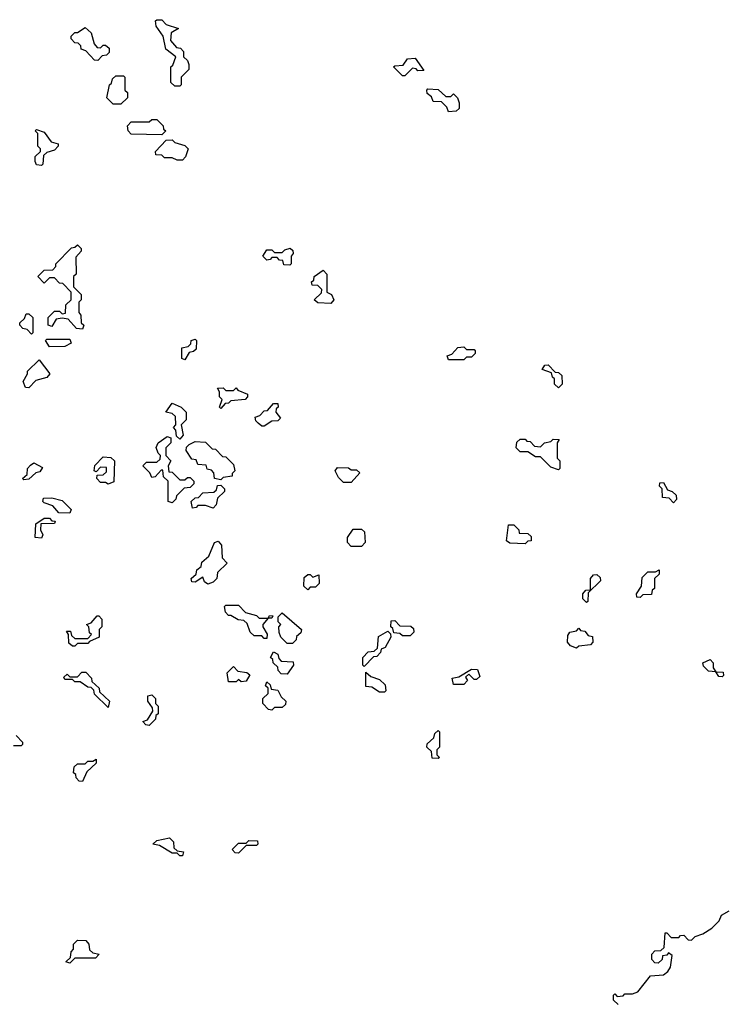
# Model space of a CAD drawing. Extents: x 2494118 to 2687960, y 757339 to 915227.
# Tile 179 of 256: x 2656799 to 2659565, y 790109 to 793960. Entities that reach past the tile are written whole.
import ezdxf

# ---------------------------------------------------------------- set-up
doc = ezdxf.new("R2010")
doc.units = 0

msp = doc.modelspace()

# ---------------------------------------------------------------- linework, layer by layer
at = {"layer": '0CON20XD'}
for points in [[(2657105, 793800), (2657091.7, 793801.7), (2657058.3, 793838.3), (2657040, 793845), (2657038.3, 793858.3), (2657028.3, 793868.3), (2657015, 793870), (2657000, 793885), (2657000, 793895), (2657015, 793910), (2657025, 793910), (2657055, 793930), (2657078.3, 793908.3), (2657090, 793865), (2657101.7, 793851.7), (2657115, 793850), (2657125, 793860), (2657135, 793860), (2657148.3, 793848.3), (2657148.3, 793831.7), (2657138.3, 793821.7), (2657121.7, 793818.3), (2657105, 793800)], [(2657425, 793700), (2657405, 793700), (2657390, 793715), (2657390, 793775), (2657398.3, 793781.7), (2657410, 793815), (2657370, 793845), (2657360, 793895), (2657332.5, 793935), (2657330, 793955), (2657335, 793960), (2657355, 793960), (2657371.7, 793941.7), (2657420, 793925), (2657391.7, 793908.3), (2657388.3, 793878.3), (2657411.7, 793851.7), (2657428.3, 793848.3), (2657440, 793835), (2657440, 793815), (2657455, 793800), (2657460, 793785), (2657460, 793765), (2657430, 793735), (2657430, 793705), (2657425, 793700)], [(2658305, 793740), (2658295, 793740), (2658260, 793775), (2658265, 793780), (2658298.3, 793781.7), (2658315, 793807.5), (2658345, 793810), (2658378.3, 793761.7), (2658355, 793760), (2658348.3, 793768.3), (2658335, 793770), (2658305, 793740)], [(2657195, 793630), (2657165, 793630), (2657140, 793655), (2657150, 793705), (2657158.3, 793711.7), (2657161.7, 793728.3), (2657175, 793740), (2657205, 793740), (2657210, 793735), (2657210, 793685), (2657220, 793675), (2657220, 793655), (2657195, 793630)], [(2658475, 793600), (2658468.3, 793618.3), (2658448.3, 793638.3), (2658415, 793640), (2658408.3, 793658.3), (2658391.7, 793671.7), (2658390, 793685), (2658395, 793690), (2658435, 793687.5), (2658465, 793660), (2658485, 793660), (2658495, 793670), (2658510, 793655), (2658517.5, 793635), (2658517, 793613), (2658505, 793602.5), (2658475, 793600)], [(2657355, 793510), (2657235, 793512.5), (2657222.5, 793525), (2657220, 793545), (2657235, 793560), (2657305, 793560), (2657315, 793570), (2657335, 793570), (2657360, 793545), (2657361.7, 793531.7), (2657370, 793525), (2657355, 793510)], [(2656885, 793390), (2656865, 793392.5), (2656860, 793405), (2656860, 793425), (2656880, 793445), (2656880, 793455), (2656870, 793465), (2656870, 793515), (2656860, 793525), (2656865, 793530), (2656895, 793520), (2656921.7, 793481.7), (2656950, 793475), (2656950, 793465), (2656935, 793450), (2656905, 793440), (2656891.7, 793428.3), (2656890, 793395), (2656885, 793390)], [(2657435, 793410), (2657415, 793410), (2657395, 793420), (2657365, 793420), (2657355, 793430), (2657331.7, 793431.7), (2657330, 793445), (2657371.7, 793488.3), (2657395, 793490), (2657405, 793480), (2657445, 793467.5), (2657457.5, 793455), (2657447, 793423), (2657435, 793410)], [(2657045, 792750), (2657021.7, 792751.7), (2656988.3, 792788.3), (2656965, 792792.5), (2656941.7, 792788.3), (2656925, 792760), (2656910, 792765), (2656910, 792795), (2656935, 792820), (2656955, 792820), (2656965, 792810), (2656978.3, 792811.7), (2656980, 792845), (2657000, 792865), (2657000, 792895), (2656968.3, 792928.3), (2656955, 792930), (2656935, 792950), (2656915, 792950), (2656895, 792930), (2656870, 792955), (2656895, 792980), (2656928.3, 792981.7), (2656940, 792995), (2656940, 793005), (2657001.7, 793068.3), (2657015, 793070), (2657025, 793080), (2657040, 793065), (2657040, 793055), (2657018.3, 793031.7), (2657020, 792965), (2657010, 792955), (2657010, 792915), (2657040, 792885), (2657040, 792865), (2657030, 792855), (2657030, 792815), (2657037.5, 792805), (2657040, 792775), (2657050, 792765), (2657045, 792750)], [(2657855, 793000), (2657831.7, 793001.7), (2657828.3, 793018.3), (2657815, 793020), (2657805, 793030), (2657785, 793030), (2657778.3, 793021.7), (2657765, 793020), (2657750, 793035), (2657765, 793060), (2657785, 793060), (2657795, 793050), (2657825, 793050), (2657835, 793060), (2657857, 793067), (2657867, 793057), (2657867.5, 793045), (2657860, 793035), (2657860, 793005), (2657855, 793000)], [(2658015, 792850), (2657965, 792852.5), (2657950, 792865), (2657978.3, 792891.7), (2657980, 792905), (2657965, 792920), (2657941.7, 792921.7), (2657940, 792935), (2657948.3, 792941.7), (2657950, 792955), (2657985, 792980), (2658000, 792965), (2658000, 792895), (2658017.5, 792885), (2658027.5, 792865), (2658015, 792850)], [(2656845, 792730), (2656828.3, 792748.3), (2656811.7, 792751.7), (2656800, 792765), (2656800, 792775), (2656818.3, 792791.7), (2656825, 792810), (2656835, 792810), (2656850, 792795), (2656850, 792735), (2656845, 792730)], [(2656915, 792680), (2656900, 792705), (2656905, 792710), (2656995, 792710), (2657000, 792695), (2656975, 792682.5), (2656915, 792680)], [(2657445, 792630), (2657432.5, 792635), (2657433, 792677), (2657458.3, 792681.7), (2657468.3, 792691.7), (2657470, 792705), (2657485, 792710), (2657490, 792705), (2657488.3, 792671.7), (2657478.3, 792661.7), (2657461.7, 792658.3), (2657445, 792630)], [(2658535, 792630), (2658475, 792630), (2658470, 792645), (2658488.3, 792651.7), (2658511.7, 792678.3), (2658535, 792680), (2658545, 792670), (2658575, 792670), (2658580, 792665), (2658580, 792655), (2658565, 792640), (2658545, 792640), (2658535, 792630)], [(2656835, 792520), (2656821.7, 792521.7), (2656812.5, 792545), (2656830, 792575), (2656830, 792585), (2656875, 792630), (2656917.5, 792575), (2656905, 792560), (2656861.7, 792548.3), (2656835, 792520)], [(2658905, 792520), (2658890, 792535), (2658890, 792555), (2658881.7, 792561.7), (2658878.3, 792578.3), (2658841.7, 792591.7), (2658851.7, 792608.3), (2658865, 792610), (2658891.7, 792581.7), (2658905, 792580), (2658918.3, 792568.3), (2658920, 792535), (2658905, 792520)], [(2657585, 792440), (2657580, 792445), (2657590, 792475), (2657580, 792485), (2657580, 792505), (2657571.7, 792518.3), (2657595, 792520), (2657605, 792510), (2657635, 792510), (2657645, 792520), (2657651.7, 792511.7), (2657690, 792495), (2657690, 792485), (2657680, 792475), (2657625, 792470), (2657615, 792460), (2657601.7, 792458.3), (2657585, 792440)], [(2657425, 792320), (2657411.7, 792331.7), (2657410, 792355), (2657400, 792365), (2657410, 792375), (2657408.3, 792408.3), (2657395, 792420), (2657370, 792425), (2657395, 792460), (2657430, 792445), (2657450, 792425), (2657450, 792395), (2657430, 792375), (2657437.5, 792335), (2657425, 792320)], [(2657755, 792370), (2657745, 792370), (2657731.7, 792381.7), (2657721.7, 792391.7), (2657720, 792405), (2657738.3, 792411.7), (2657755, 792430), (2657768.3, 792431.7), (2657791.7, 792458.3), (2657808.3, 792458.3), (2657810, 792445), (2657801.7, 792438.3), (2657800, 792425), (2657818.3, 792401.7), (2657808.3, 792391.7), (2657785, 792390), (2657755, 792370)], [(2657395, 792070), (2657380, 792075), (2657380, 792155), (2657361.7, 792171.7), (2657358.3, 792198.3), (2657351.7, 792198.3), (2657328.3, 792171.7), (2657315, 792170), (2657308.3, 792188.3), (2657280, 792215), (2657295, 792230), (2657335, 792230), (2657348.3, 792241.7), (2657350, 792255), (2657340, 792265), (2657333, 792287), (2657340, 792305), (2657375, 792330), (2657390, 792325), (2657390, 792305), (2657370, 792285), (2657370, 792255), (2657390, 792235), (2657380, 792215), (2657381.7, 792191.7), (2657395, 792190), (2657425, 792160), (2657445, 792160), (2657455, 792170), (2657465, 792170), (2657480, 792155), (2657480, 792145), (2657465, 792130), (2657441.7, 792128.3), (2657411.7, 792098.3), (2657410, 792085), (2657395, 792070)], [(2657585, 792160), (2657560, 792165), (2657558.3, 792188.3), (2657548.3, 792198.3), (2657531.7, 792201.7), (2657528.3, 792218.3), (2657495, 792220), (2657488.3, 792238.3), (2657471.7, 792241.7), (2657450, 792275), (2657451.7, 792288.3), (2657461.7, 792298.3), (2657485, 792310), (2657525, 792307.5), (2657551.7, 792281.7), (2657565, 792280), (2657591.7, 792251.7), (2657605, 792250), (2657635, 792220), (2657640, 792195), (2657630, 792185), (2657630, 792175), (2657595, 792170), (2657585, 792160)], [(2658905, 792200), (2658875, 792210), (2658835, 792250), (2658815, 792250), (2658785, 792270), (2658755, 792270), (2658740, 792285), (2658741.7, 792308.3), (2658755, 792320), (2658775, 792320), (2658781.7, 792311.7), (2658795, 792310), (2658811.7, 792291.7), (2658835, 792290), (2658850, 792305), (2658875, 792310), (2658885, 792320), (2658908.3, 792318.3), (2658900, 792305), (2658900, 792245), (2658910, 792235), (2658910, 792205), (2658905, 792200)], [(2657145, 792143.3), (2657135, 792150), (2657115, 792150), (2657100, 792165), (2657101.7, 792178.3), (2657125, 792180), (2657138.3, 792191.7), (2657138.3, 792208.3), (2657115, 792210), (2657098.3, 792191.7), (2657090, 792195), (2657093, 792217), (2657125, 792250), (2657155, 792247.5), (2657170, 792235), (2657167, 792153), (2657145, 792143.3)], [(2656815, 792160), (2656810, 792165), (2656828.3, 792181.7), (2656830, 792205), (2656841.7, 792218.3), (2656855, 792227.5), (2656888.3, 792208.3), (2656878.3, 792191.7), (2656861.7, 792188.3), (2656835, 792162.5), (2656815, 792160)], [(2658095, 792150), (2658065, 792150), (2658045, 792170), (2658032.5, 792195), (2658041.7, 792208.3), (2658085, 792207.5), (2658095, 792200), (2658115, 792200), (2658128.3, 792188.3), (2658095, 792150)], [(2657555, 792050), (2657525, 792060), (2657495, 792060), (2657488.3, 792051.7), (2657475, 792050), (2657470, 792075), (2657485, 792090), (2657498.3, 792091.7), (2657515, 792110), (2657558.3, 792111.7), (2657568.3, 792121.7), (2657571.7, 792138.3), (2657585, 792140), (2657600, 792125), (2657600, 792115), (2657571.7, 792088.3), (2657567, 792063), (2657555, 792050)], [(2659355, 792070), (2659338.3, 792088.3), (2659311.7, 792091.7), (2659310, 792125), (2659300, 792135), (2659301.7, 792148.3), (2659315, 792150), (2659331.7, 792121.7), (2659350, 792115), (2659365, 792100), (2659367, 792083), (2659355, 792070)], [(2656995, 792030), (2656951.7, 792031.7), (2656928.3, 792058.3), (2656895, 792070), (2656890, 792075), (2656891.7, 792088.3), (2656925, 792090), (2656965, 792080), (2657000, 792045), (2656995, 792030)], [(2656885, 791932.5), (2656860, 791935), (2656861.7, 791988.3), (2656895, 792010), (2656915, 792010), (2656925, 792000), (2656938.3, 791998.3), (2656935, 791990), (2656881.7, 791988.3), (2656880, 791965), (2656890, 791945), (2656885, 791932.5)], [(2658135, 791900), (2658095, 791900), (2658080, 791915), (2658080, 791935), (2658103, 791967), (2658135, 791967.5), (2658147, 791957), (2658150, 791915), (2658135, 791900)], [(2658775, 791910), (2658715, 791912.5), (2658701.7, 791921.7), (2658710, 791985), (2658730, 791985), (2658750, 791965), (2658751.7, 791951.7), (2658785, 791950), (2658798.3, 791938.3), (2658798.3, 791921.7), (2658785, 791920), (2658775, 791910)], [(2657535, 791752.5), (2657521.7, 791761.7), (2657515, 791780), (2657485, 791760), (2657471.7, 791761.7), (2657470, 791775), (2657488.3, 791791.7), (2657491.7, 791808.3), (2657508.3, 791821.7), (2657511.7, 791838.3), (2657538.3, 791861.7), (2657560, 791915), (2657575, 791920), (2657587.5, 791905), (2657590, 791855), (2657610, 791835), (2657571.7, 791798.3), (2657570, 791775), (2657555, 791760), (2657535, 791752.5)], [(2657925, 791730), (2657910, 791745), (2657911.7, 791778.3), (2657925, 791790), (2657935, 791790), (2657945, 791780), (2657968.3, 791788.3), (2657970, 791755), (2657955, 791740), (2657935, 791740), (2657925, 791730)], [(2659015, 791680), (2659000, 791695), (2659000, 791715), (2659011.7, 791728.3), (2659030, 791730), (2659030, 791775), (2659041.7, 791788.3), (2659055, 791790), (2659068.3, 791778.3), (2659070, 791765), (2659021.7, 791718.3), (2659020, 791685), (2659015, 791680)], [(2659225, 791700), (2659211.7, 791701.7), (2659210, 791715), (2659230, 791745), (2659231.7, 791778.3), (2659255, 791800), (2659285, 791800), (2659298.3, 791808.3), (2659298.3, 791791.7), (2659280, 791775), (2659280, 791735), (2659271.7, 791728.3), (2659268.3, 791711.7), (2659235, 791710), (2659225, 791700)], [(2657765, 791540), (2657755, 791540), (2657745, 791550), (2657715, 791550), (2657700, 791565), (2657688.3, 791598.3), (2657675, 791610), (2657653, 791613), (2657625, 791630), (2657615, 791630), (2657603, 791643), (2657600, 791665), (2657605, 791670), (2657655, 791670), (2657681.7, 791641.7), (2657725, 791630), (2657735, 791620), (2657770, 791620), (2657775, 791630), (2657788.3, 791628.3), (2657785, 791620), (2657770, 791620), (2657750, 791595), (2657750, 791585), (2657767, 791557), (2657765, 791540)], [(2657015, 791510), (2657005, 791510), (2656991.7, 791521.7), (2656990, 791555), (2656981.7, 791568.3), (2656998.3, 791568.3), (2657001.7, 791551.7), (2657015, 791540), (2657065, 791540), (2657080, 791555), (2657071.7, 791561.7), (2657070, 791585), (2657060, 791595), (2657078.3, 791601.7), (2657101.7, 791628.3), (2657108.3, 791628.3), (2657120, 791615), (2657120, 791585), (2657110, 791575), (2657110, 791545), (2657071.7, 791528.3), (2657065, 791520), (2657025, 791520), (2657015, 791510)], [(2657865, 791520), (2657845, 791520), (2657820, 791545), (2657813, 791563), (2657812.5, 791585), (2657820, 791595), (2657810, 791605), (2657810, 791625), (2657825, 791640), (2657900, 791575), (2657898.3, 791561.7), (2657881.7, 791548.3), (2657880, 791535), (2657865, 791520)], [(2658325, 791550), (2658295, 791550), (2658285, 791560), (2658261.7, 791561.7), (2658258.3, 791578.3), (2658250, 791585), (2658251.7, 791608.3), (2658265, 791610), (2658285, 791590), (2658328.3, 791588.3), (2658338.3, 791578.3), (2658340, 791565), (2658325, 791550)], [(2658975, 791502.5), (2658951.7, 791511.7), (2658940, 791525), (2658941.7, 791551.7), (2658950, 791565), (2658975, 791570), (2658985, 791580), (2658991.7, 791571.7), (2659008.3, 791568.3), (2659021.7, 791551.7), (2659038.3, 791548.3), (2659040, 791525), (2659030, 791515), (2658985, 791510), (2658975, 791502.5)], [(2658145, 791430), (2658140, 791435), (2658140, 791465), (2658161.7, 791488.3), (2658185, 791490), (2658198.3, 791501.7), (2658201.7, 791548.3), (2658238.3, 791568.3), (2658248.3, 791558.3), (2658250, 791545), (2658227.5, 791505), (2658211.7, 791498.3), (2658210, 791485), (2658195, 791470), (2658181.7, 791468.3), (2658145, 791430)], [(2657845, 791400), (2657821.7, 791401.7), (2657810, 791415), (2657808.3, 791428.3), (2657790, 791445), (2657788.3, 791458.3), (2657780, 791465), (2657791.7, 791488.3), (2657808.3, 791478.3), (2657811.7, 791461.7), (2657821.7, 791451.7), (2657868.3, 791448.3), (2657870, 791435), (2657845, 791400)], [(2657665, 791370), (2657655, 791380), (2657645, 791370), (2657615, 791370), (2657610, 791405), (2657635, 791430), (2657651.7, 791411.7), (2657687, 791407), (2657698.3, 791398.3), (2657685, 791372.5), (2657665, 791370)], [(2659545, 791390), (2659531.7, 791391.7), (2659520, 791410), (2659491.7, 791411.7), (2659471.7, 791431.7), (2659470, 791445), (2659498.3, 791458.3), (2659510, 791445), (2659510, 791425), (2659520, 791410), (2659548.3, 791408.3), (2659550, 791395), (2659545, 791390)], [(2657145, 791270), (2657091.7, 791321.7), (2657088.3, 791338.3), (2657078.3, 791348.3), (2657065, 791350), (2657035, 791370), (2657015, 791370), (2657005, 791380), (2656975, 791380), (2656971.7, 791388.3), (2656985, 791400), (2656995, 791390), (2657025, 791390), (2657041.7, 791408.3), (2657058.3, 791408.3), (2657080, 791385), (2657081.7, 791371.7), (2657110, 791345), (2657111.7, 791331.7), (2657150, 791295), (2657145, 791270)], [(2658225, 791330), (2658205, 791330), (2658175, 791350), (2658151.7, 791351.7), (2658151.7, 791408.3), (2658171.7, 791391.7), (2658205, 791380), (2658228.3, 791358.3), (2658230, 791335), (2658225, 791330)], [(2658535, 791360), (2658495, 791360), (2658490, 791385), (2658515, 791390), (2658565, 791420), (2658588.3, 791418.3), (2658598.3, 791391.7), (2658585, 791380), (2658575, 791380), (2658555, 791400), (2658541.7, 791388.3), (2658550, 791375), (2658535, 791360)], [(2657785, 791260), (2657771.7, 791261.7), (2657750, 791285), (2657750, 791305), (2657770, 791325), (2657770, 791345), (2657760, 791355), (2657765, 791370), (2657778.3, 791358.3), (2657781.7, 791341.7), (2657808.3, 791338.3), (2657821.7, 791311.7), (2657840, 791295), (2657838.3, 791281.7), (2657825, 791270), (2657795, 791270), (2657785, 791260)], [(2657305, 791200), (2657291.7, 791201.7), (2657280, 791215), (2657298.3, 791221.7), (2657320, 791255), (2657318.3, 791268.3), (2657300, 791295), (2657300, 791315), (2657315, 791320), (2657330, 791305), (2657330, 791285), (2657340, 791275), (2657340, 791245), (2657331.7, 791238.3), (2657330, 791225), (2657305, 791200)], [(2656785, 791160), (2656810, 791135), (2656810, 791125), (2656805, 791120), (2656775, 791120)], [(2658435, 791070), (2658411.7, 791071.7), (2658408.3, 791098.3), (2658390, 791115), (2658391.7, 791128.3), (2658418.3, 791151.7), (2658421.7, 791168.3), (2658435, 791180), (2658440, 791175), (2658440, 791115), (2658430, 791105), (2658430, 791085), (2658440, 791075), (2658435, 791070)], [(2657045, 790980), (2657031.7, 790981.7), (2657020, 790995), (2657018.3, 791008.3), (2657010, 791015), (2657011.7, 791038.3), (2657025, 791050), (2657055, 791050), (2657065, 791060), (2657085, 791060), (2657098.3, 791068.3), (2657098.3, 791051.7), (2657061.7, 791018.3), (2657045, 790980)], [(2657435, 790690), (2657425, 790690), (2657415, 790700), (2657395, 790700), (2657345, 790730), (2657320, 790735), (2657335, 790750), (2657385, 790760), (2657400, 790745), (2657401.7, 790721.7), (2657415, 790710), (2657440, 790705), (2657435, 790690)], [(2657655, 790700), (2657641.7, 790701.7), (2657630, 790715), (2657655, 790740), (2657685, 790740), (2657695, 790750), (2657728.3, 790748.3), (2657730, 790735), (2657725, 790730), (2657685, 790730), (2657655, 790700)], [(2659138.3, 790108.3), (2659120, 790125), (2659120, 790145), (2659125, 790150), (2659135, 790140), (2659158.3, 790141.7), (2659165, 790150), (2659195, 790150), (2659215, 790157.5), (2659265, 790220), (2659315, 790224.2), (2659332.3, 790237.7), (2659343.3, 790255), (2659350, 790300), (2659335, 790310), (2659328.3, 790301.7), (2659311.7, 790298.3), (2659310, 790285), (2659295, 790270), (2659281.7, 790271.7), (2659270, 790285), (2659270, 790305), (2659281.7, 790318.3), (2659305, 790320), (2659318.3, 790331.7), (2659321.7, 790388.3), (2659328.3, 790388.3), (2659345, 790370), (2659375, 790370), (2659381.7, 790378.3), (2659395, 790380), (2659411.7, 790361.7), (2659425, 790360), (2659440, 790375), (2659470, 790385), (2659505, 790406.7), (2659533.3, 790435), (2659542.5, 790457.5), (2659572.5, 790475)], [(2656995, 790270), (2656980, 790275), (2656998.3, 790291.7), (2657000, 790315), (2657010, 790325), (2657010, 790345), (2657025, 790360), (2657058.3, 790358.3), (2657070, 790345), (2657071.7, 790321.7), (2657085, 790310), (2657110, 790305), (2657095, 790290), (2657015, 790290), (2656995, 790270)]]:
    msp.add_lwpolyline(points, dxfattribs=at)

doc.saveas('drawing.dxf')
